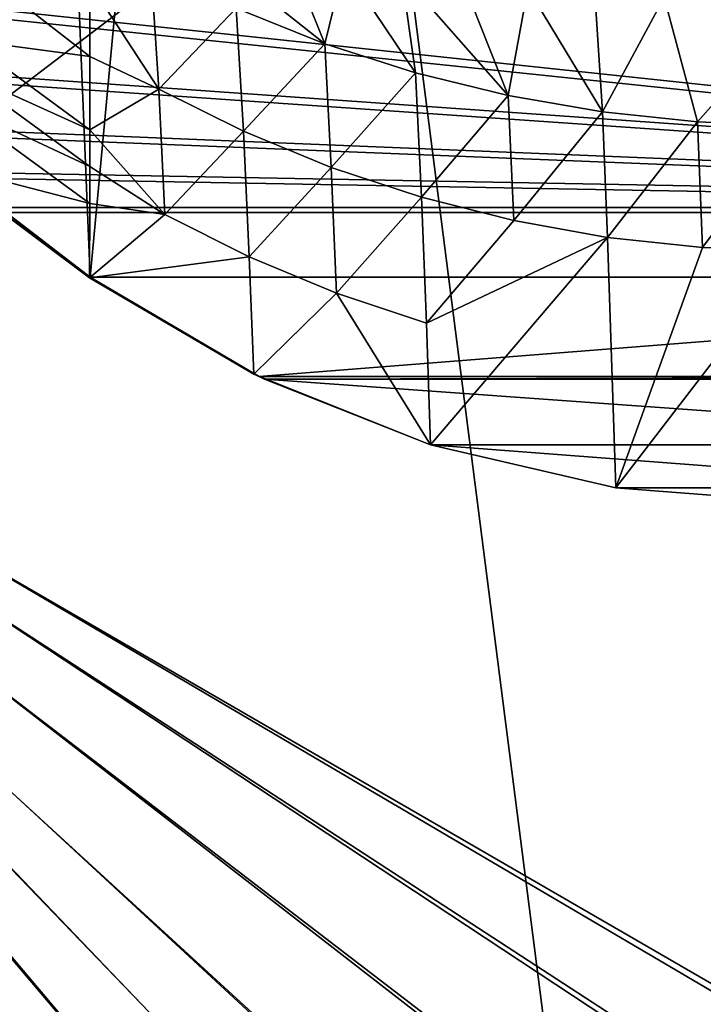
# Model space of a CAD drawing. Header units: metres. Extents: x -904 to 0, y -908 to 0.
# Tile 85 of 161: x -598 to -466, y -347 to -158. Entities that reach past the tile are written whole.
import ezdxf

# ---------------------------------------------------------------- set-up
doc = ezdxf.new("R2010")
doc.units = ezdxf.units.M

msp = doc.modelspace()

# ---------------------------------------------------------------- linework, layer by layer
at = {"layer": 'top'}
for points in [[(-570.15863, -58.565701, 661.240173), (-309.111755, -207.702347, 657.334961), (-309.819092, -35.76218, 661.837402)], [(-590.518311, -49.992722, 661.435425), (-663.146606, -147.079544, 658.922424), (-629.467651, -172.820374, 658.248413)], [(-629.467651, -172.820374, 658.248413), (-584.097839, -207.702347, 657.334961), (-590.518311, -49.992722, 661.435425)], [(-590.518311, -49.992722, 661.435425), (-584.097839, -207.702347, 657.334961), (-570.15863, -58.565701, 661.240173)], [(-570.15863, -58.565701, 661.240173), (-584.097839, -207.702347, 657.334961), (-309.111755, -207.702347, 657.334961)], [(-607.668091, -162.161316, 517.240845), (-620.856812, -136.832703, 458.078735), (-584.135437, -165.334106, 465.538879)], [(-584.135437, -165.334106, 465.538879), (-620.856812, -136.832703, 458.078735), (-584.122314, -151.214691, 409.540894)], [(-563.186096, -143.6409, 328.786133), (-539.008423, -162.858704, 363.571381), (-556.010681, -156.054871, 365.60202)], [(-563.186096, -143.6409, 328.786133), (-545.620605, -146.385208, 307.643341), (-539.008423, -162.858704, 363.571381)], [(-545.620605, -146.385208, 307.643341), (-535.35321, -147.961548, 298.649811), (-539.008423, -162.858704, 363.571381)], [(-570.910645, -171.591873, 457.90506), (-584.122314, -151.214691, 409.540894), (-572.426941, -148.044662, 367.958038)], [(-572.426941, -148.044662, 367.958038), (-556.010681, -156.054871, 365.60202), (-570.910645, -171.591873, 457.90506)], [(-539.008423, -162.858704, 363.571381), (-535.35321, -147.961548, 298.649811), (-521.543457, -168.44548, 361.87027)], [(-535.35321, -147.961548, 298.649811), (-524.248291, -149.511566, 290.776733), (-521.543457, -168.44548, 361.87027)], [(-570.910645, -171.591873, 457.90506), (-584.135437, -165.334106, 465.538879), (-584.122314, -151.214691, 409.540894)], [(-521.543457, -168.44548, 361.87027), (-524.248291, -149.511566, 290.776733), (-503.722931, -172.812347, 360.500519)], [(-524.248291, -149.511566, 290.776733), (-512.426392, -150.941452, 284.060791), (-503.722931, -172.812347, 360.500519)], [(-503.722931, -172.812347, 360.500519), (-512.426392, -150.941452, 284.060791), (-499.996185, -152.17923, 278.52475)], [(-485.631287, -175.956299, 359.463715), (-503.722931, -172.812347, 360.500519), (-499.996185, -152.17923, 278.52475)], [(-499.996185, -152.17923, 278.52475), (-487.071533, -153.176376, 274.191895), (-485.631287, -175.956299, 359.463715)], [(-487.071533, -153.176376, 274.191895), (-473.778992, -153.903244, 271.082886), (-485.631287, -175.956299, 359.463715)], [(-485.631287, -175.956299, 359.463715), (-473.778992, -153.903244, 271.082886), (-467.349609, -177.881042, 358.759674)], [(-473.778992, -153.903244, 271.082886), (-446.608368, -154.483658, 268.590515), (-467.349609, -177.881042, 358.759674)], [(-467.349609, -177.881042, 358.759674), (-446.608368, -154.483658, 268.590515), (-448.96402, -178.597061, 358.386292)], [(-556.010681, -156.054871, 365.60202), (-554.612061, -179.684158, 455.527649), (-570.910645, -171.591873, 457.90506)], [(-556.010681, -156.054871, 365.60202), (-539.008423, -162.858704, 363.571381), (-554.612061, -179.684158, 455.527649)], [(-609.64032, -167.89682, 544.911438), (-607.668091, -162.161316, 517.240845), (-584.149536, -179.400757, 520.315796)], [(-584.149536, -179.400757, 520.315796), (-607.668091, -162.161316, 517.240845), (-584.135437, -165.334106, 465.538879)], [(-539.008423, -162.858704, 363.571381), (-537.747192, -186.605759, 453.466003), (-554.612061, -179.684158, 455.527649)], [(-539.008423, -162.858704, 363.571381), (-521.543457, -168.44548, 361.87027), (-537.747192, -186.605759, 453.466003)], [(-584.149536, -179.400757, 520.315796), (-584.135437, -165.334106, 465.538879), (-570.910645, -171.591873, 457.90506)], [(-611.306091, -173.768661, 572.546082), (-609.64032, -167.89682, 544.911438), (-584.156982, -186.453262, 547.38147)], [(-584.156982, -186.453262, 547.38147), (-609.64032, -167.89682, 544.911438), (-584.149536, -179.400757, 520.315796)], [(-521.543457, -168.44548, 361.87027), (-520.405273, -192.322754, 451.730347), (-537.747192, -186.605759, 453.466003)], [(-520.405273, -192.322754, 451.730347), (-521.543457, -168.44548, 361.87027), (-503.722931, -172.812347, 360.500519)], [(-569.708801, -195.64949, 547.720032), (-584.149536, -179.400757, 520.315796), (-570.910645, -171.591873, 457.90506)], [(-570.910645, -171.591873, 457.90506), (-554.612061, -179.684158, 455.527649), (-569.708801, -195.64949, 547.720032)], [(-584.097839, -207.702347, 657.334961), (-629.467651, -172.820374, 658.248413), (-584.097839, -207.702347, 656.873169)], [(-629.467651, -172.820374, 658.248413), (-613.554382, -185.912811, 627.740967), (-584.097839, -207.702347, 656.873169)], [(-613.554382, -185.912811, 627.740967), (-611.306091, -173.768661, 572.546082), (-584.164734, -193.534592, 574.283997)], [(-584.164734, -193.534592, 574.283997), (-611.306091, -173.768661, 572.546082), (-584.156982, -186.453262, 547.38147)], [(-502.676636, -196.809692, 450.328522), (-520.405273, -192.322754, 451.730347), (-503.722931, -172.812347, 360.500519)], [(-502.676636, -196.809692, 450.328522), (-503.722931, -172.812347, 360.500519), (-485.631287, -175.956299, 359.463715)], [(-484.651855, -200.04776, 449.266541), (-502.676636, -196.809692, 450.328522), (-485.631287, -175.956299, 359.463715)], [(-484.651855, -200.04776, 449.266541), (-485.631287, -175.956299, 359.463715), (-467.349609, -177.881042, 358.759674)], [(-584.156982, -186.453262, 547.38147), (-584.149536, -179.400757, 520.315796), (-569.708801, -195.64949, 547.720032)], [(-466.425415, -202.022232, 448.549377), (-484.651855, -200.04776, 449.266541), (-467.349609, -177.881042, 358.759674)], [(-467.349609, -177.881042, 358.759674), (-448.96402, -178.597061, 358.386292), (-466.425415, -202.022232, 448.549377)], [(-448.96402, -178.597061, 358.386292), (-448.096161, -202.72319, 448.180695), (-466.425415, -202.022232, 448.549377)], [(-554.612061, -179.684158, 455.527649), (-553.499634, -203.814163, 545.323608), (-569.708801, -195.64949, 547.720032)], [(-554.612061, -179.684158, 455.527649), (-537.747192, -186.605759, 453.466003), (-553.499634, -203.814163, 545.323608)], [(-584.181519, -207.815475, 627.740967), (-613.554382, -185.912811, 627.740967), (-584.164734, -193.534592, 574.283997)], [(-584.097839, -207.702347, 656.873169), (-613.554382, -185.912811, 627.740967), (-584.181519, -207.815475, 627.740967)], [(-584.164734, -193.534592, 574.283997), (-584.156982, -186.453262, 547.38147), (-569.708801, -195.64949, 547.720032)], [(-537.747192, -186.605759, 453.466003), (-536.715332, -210.796417, 543.246155), (-553.499634, -203.814163, 545.323608)], [(-520.405273, -192.322754, 451.730347), (-536.715332, -210.796417, 543.246155), (-537.747192, -186.605759, 453.466003)], [(-519.435242, -216.550583, 541.500854), (-536.715332, -210.796417, 543.246155), (-520.405273, -192.322754, 451.730347)], [(-502.676636, -196.809692, 450.328522), (-519.435242, -216.550583, 541.500854), (-520.405273, -192.322754, 451.730347)], [(-584.164734, -193.534592, 574.283997), (-569.708801, -195.64949, 547.720032), (-584.181519, -207.815475, 627.740967)], [(-569.708801, -195.64949, 547.720032), (-553.499634, -203.814163, 545.323608), (-584.181519, -207.815475, 627.740967)], [(-519.435242, -216.550583, 541.500854), (-502.676636, -196.809692, 450.328522), (-484.651855, -200.04776, 449.266541)], [(-518.673401, -239.891891, 627.738281), (-519.435242, -216.550583, 541.500854), (-484.651855, -200.04776, 449.266541)], [(-483.061035, -248.177338, 627.738281), (-518.673401, -239.891891, 627.738281), (-484.651855, -200.04776, 449.266541)], [(-483.061035, -248.177338, 627.738281), (-484.651855, -200.04776, 449.266541), (-466.425415, -202.022232, 448.549377)], [(-448.096161, -202.72319, 448.180695), (-483.061035, -248.177338, 627.738281), (-466.425415, -202.022232, 448.549377)], [(-584.181519, -207.815475, 627.740967), (-553.499634, -203.814163, 545.323608), (-552.614868, -226.295471, 627.738281)], [(-553.499634, -203.814163, 545.323608), (-536.715332, -210.796417, 543.246155), (-552.614868, -226.295471, 627.738281)], [(-446.603882, -250.96048, 627.738281), (-483.061035, -248.177338, 627.738281), (-448.096161, -202.72319, 448.180695)], [(-552.614868, -226.295471, 656.873169), (-584.097839, -207.702347, 656.873169), (-584.181519, -207.815475, 627.740967)], [(-584.181519, -207.815475, 627.740967), (-552.614868, -226.295471, 627.738281), (-552.614868, -226.295471, 656.873169)], [(-551.595825, -226.793518, 656.835022), (-584.097839, -207.702347, 657.334961), (-552.614868, -226.295471, 656.873169)], [(-584.097839, -207.702347, 657.334961), (-584.097839, -207.702347, 656.873169), (-552.614868, -226.295471, 656.873169)], [(-584.097839, -207.702347, 657.334961), (-551.595825, -226.793518, 656.835022), (-309.111755, -207.702347, 657.334961)], [(-309.111755, -207.702347, 657.334961), (-551.595825, -226.793518, 656.835022), (-341.612823, -226.793167, 656.835022)], [(-552.614868, -226.295471, 627.738281), (-536.715332, -210.796417, 543.246155), (-518.673401, -239.891891, 627.738281)], [(-536.715332, -210.796417, 543.246155), (-519.435242, -216.550583, 541.500854), (-518.673401, -239.891891, 627.738281)], [(-552.614868, -226.295471, 627.738281), (-551.595825, -226.793518, 656.835022), (-552.614868, -226.295471, 656.873169)], [(-552.614868, -226.295471, 627.738281), (-518.673401, -239.891891, 627.738281), (-551.595825, -226.793518, 656.835022)], [(-551.595825, -226.793518, 656.835022), (-550.600037, -227.274872, 656.822449), (-341.612823, -226.793167, 656.835022)], [(-518.673401, -239.891891, 627.738281), (-550.600037, -227.274872, 656.822449), (-551.595825, -226.793518, 656.835022)], [(-341.612823, -226.793167, 656.835022), (-550.600037, -227.274872, 656.822449), (-342.608612, -227.274521, 656.822449)], [(-550.600037, -227.274872, 656.822449), (-374.534271, -239.891449, 656.492065), (-342.608612, -227.274521, 656.822449)], [(-518.673401, -239.891891, 627.738281), (-518.673462, -239.892044, 656.492065), (-550.600037, -227.274872, 656.822449)], [(-550.600037, -227.274872, 656.822449), (-518.673462, -239.892044, 656.492065), (-374.534271, -239.891449, 656.492065)], [(-518.673462, -239.892044, 656.492065), (-410.146606, -248.176208, 656.275085), (-374.534271, -239.891449, 656.492065)], [(-483.060913, -248.176498, 656.275085), (-518.673462, -239.892044, 656.492065), (-518.673401, -239.891891, 627.738281)], [(-518.673462, -239.892044, 656.492065), (-483.060913, -248.176498, 656.275085), (-410.146606, -248.176208, 656.275085)], [(-483.061035, -248.177338, 627.738281), (-483.060913, -248.176498, 656.275085), (-518.673401, -239.891891, 627.738281)], [(-446.603882, -250.96019, 656.202209), (-483.060913, -248.176498, 656.275085), (-483.061035, -248.177338, 627.738281)], [(-446.603882, -250.96048, 627.738281), (-446.603882, -250.96019, 656.202209), (-483.061035, -248.177338, 627.738281)], [(-483.060913, -248.176498, 656.275085), (-446.603882, -250.96019, 656.202209), (-410.146606, -248.176208, 656.275085)]]:
    msp.add_3dface(points, dxfattribs=at)
at = {"layer": 'top0123458'}
for points in [[(-532.85614, -69.952972, 123.649483), (-845.314697, -356.196716, 116.153923), (-844.710205, -310.88327, 117.3405)], [(-845.314697, -356.196716, 116.153923), (-532.85614, -69.952972, 123.649483), (-452.00235, -701.143799, 107.12117)], [(-843.550476, -265.429565, 118.530746), (-532.85614, -69.952972, 123.649483), (-844.710205, -310.88327, 117.3405)], [(-599.944275, -69.05455, 123.673012), (-532.85614, -69.952972, 123.649483), (-843.550476, -265.429565, 118.530746)], [(-532.85614, -69.952972, 123.649483), (-465.701691, -69.252586, 123.667824), (-452.00235, -701.143799, 107.12117)], [(-452.00235, -703.006531, 110.073418), (-466.087311, -71.13604, 126.61953), (-842.808655, -357.886719, 119.110703)], [(-466.087311, -71.13604, 126.61953), (-842.252869, -311.222351, 120.332649), (-842.808655, -357.886719, 119.110703)], [(-466.087311, -71.13604, 126.61953), (-600.154419, -70.951744, 126.624359), (-842.252869, -311.222351, 120.332649)]]:
    msp.add_3dface(points, dxfattribs=at)
at = {"layer": 'top0123459'}
for points in [[(-244.002335, -55.045334, 2077.158691), (-818.45575, -133.288162, 2129.315186), (-244.002335, -194.321701, 2170)], [(-816.265381, -135.59079, 2127.363525), (-244.002335, -57.660503, 2075.415527), (-244.002335, -195.267593, 2167.144043)], [(-818.45575, -133.288162, 2129.315186), (-801.795166, -155.010803, 2143.79541), (-244.002335, -194.321701, 2170)], [(-799.945984, -156.867249, 2141.546387), (-816.265381, -135.59079, 2127.363525), (-244.002335, -195.267593, 2167.144043)], [(-244.002335, -194.321701, 2170), (-801.795166, -155.010803, 2143.79541), (-782.96698, -172.276291, 2155.304688)], [(-244.002335, -195.267593, 2167.144043), (-781.571594, -173.713928, 2152.776367), (-799.945984, -156.867249, 2141.546387)], [(-782.96698, -172.276291, 2155.304688), (-762.545532, -184.71109, 2163.593506), (-244.002335, -194.321701, 2170)], [(-761.598022, -185.875977, 2160.883545), (-781.571594, -173.713928, 2152.776367), (-244.002335, -195.267593, 2167.144043)], [(-762.545532, -184.71109, 2163.593506), (-720.775391, -194.321701, 2170), (-244.002335, -194.321701, 2170)], [(-720.775391, -195.267593, 2167.144043), (-761.598022, -185.875977, 2160.883545), (-244.002335, -195.267593, 2167.144043)], [(-504.183502, -362.243896, 2170), (-477.798584, -354.654968, 2170), (-720.775391, -194.321701, 2170)], [(-477.798584, -354.654968, 2170), (-452.00235, -352.287384, 2170), (-720.775391, -194.321701, 2170)], [(-720.775391, -194.321701, 2170), (-452.00235, -352.287384, 2170), (-244.002335, -194.321701, 2170)], [(-720.775391, -740.804871, 2170), (-593.718872, -494.047516, 2170), (-720.775391, -194.321701, 2170)], [(-593.718872, -494.047516, 2170), (-591.366638, -468.290619, 2170), (-720.775391, -194.321701, 2170)], [(-720.775391, -194.321701, 2170), (-591.366638, -468.290619, 2170), (-583.793396, -441.901245, 2170)], [(-583.793396, -441.901245, 2170), (-572.431763, -419.302338, 2170), (-720.775391, -194.321701, 2170)], [(-572.431763, -419.302338, 2170), (-563.069275, -405.982819, 2170), (-720.775391, -194.321701, 2170)], [(-720.775391, -194.321701, 2170), (-563.069275, -405.982819, 2170), (-552.240906, -393.825043, 2170)], [(-552.240906, -393.825043, 2170), (-540.078491, -382.980621, 2170), (-720.775391, -194.321701, 2170)], [(-540.078491, -382.980621, 2170), (-526.751587, -373.604065, 2170), (-720.775391, -194.321701, 2170)], [(-720.775391, -194.321701, 2170), (-526.751587, -373.604065, 2170), (-504.183502, -362.243896, 2170)], [(-585.196655, -441.274872, 2167.144043), (-592.862488, -467.936584, 2167.144043), (-720.775391, -195.267593, 2167.144043)], [(-592.862488, -467.936584, 2167.144043), (-595.25415, -494.003937, 2167.144043), (-720.775391, -195.267593, 2167.144043)], [(-720.775391, -195.267593, 2167.144043), (-595.25415, -494.003937, 2167.144043), (-720.775391, -740.003967, 2167.144043)], [(-244.002335, -195.267593, 2167.144043), (-452.00235, -350.752136, 2167.144043), (-720.775391, -195.267593, 2167.144043)], [(-452.00235, -350.752136, 2167.144043), (-478.069702, -353.143829, 2167.144043), (-720.775391, -195.267593, 2167.144043)], [(-720.775391, -195.267593, 2167.144043), (-478.069702, -353.143829, 2167.144043), (-504.731415, -360.809631, 2167.144043)], [(-504.731415, -360.809631, 2167.144043), (-527.543945, -372.28891, 2167.144043), (-720.775391, -195.267593, 2167.144043)], [(-527.543945, -372.28891, 2167.144043), (-541.007874, -381.75827, 2167.144043), (-720.775391, -195.267593, 2167.144043)], [(-720.775391, -195.267593, 2167.144043), (-541.007874, -381.75827, 2167.144043), (-553.296692, -392.709625, 2167.144043)], [(-553.296692, -392.709625, 2167.144043), (-564.248047, -404.998383, 2167.144043), (-720.775391, -195.267593, 2167.144043)], [(-564.248047, -404.998383, 2167.144043), (-573.717346, -418.462311, 2167.144043), (-720.775391, -195.267593, 2167.144043)], [(-720.775391, -195.267593, 2167.144043), (-573.717346, -418.462311, 2167.144043), (-585.196655, -441.274872, 2167.144043)]]:
    msp.add_3dface(points, dxfattribs=at)

doc.saveas('drawing.dxf')
